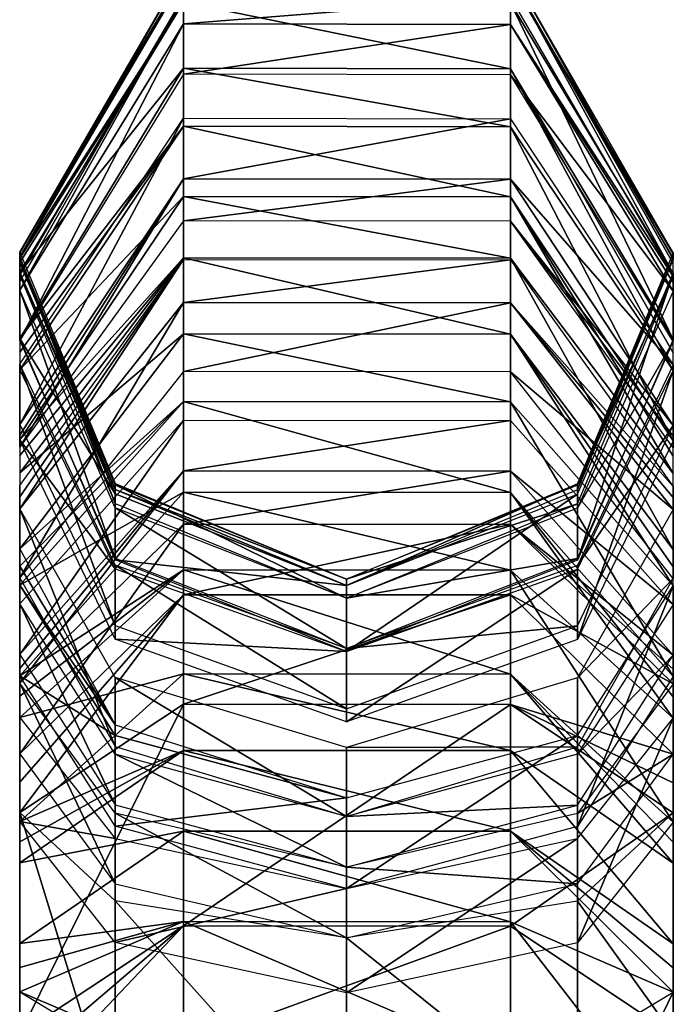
# Model space of a CAD drawing. Header units: millimetres. Extents: x -28.2 to 28.2, y -16.2 to 32.5.
# Tile 8 of 26: x -14.5 to -13, y 28.5 to 30.8. Entities that reach past the tile are written whole.
import ezdxf

# ---------------------------------------------------------------- set-up
doc = ezdxf.new("R2010")
doc.units = ezdxf.units.MM
doc.header["$LTSCALE"] = 101.851852
for name, color, linetype in [('134', 7, 'CONTINUOUS'), ('135', 7, 'CONTINUOUS'), ('136', 7, 'CONTINUOUS'), ('137', 7, 'CONTINUOUS'), ('138', 7, 'CONTINUOUS'), ('139', 7, 'CONTINUOUS'), ('140', 7, 'CONTINUOUS'), ('141', 7, 'CONTINUOUS'), ('142', 7, 'CONTINUOUS'), ('143', 7, 'CONTINUOUS'), ('144', 7, 'CONTINUOUS'), ('145', 7, 'CONTINUOUS'), ('146', 7, 'CONTINUOUS'), ('147', 7, 'CONTINUOUS'), ('148', 7, 'CONTINUOUS'), ('149', 7, 'CONTINUOUS'), ('150', 7, 'CONTINUOUS'), ('151', 7, 'CONTINUOUS'), ('152', 7, 'CONTINUOUS'), ('153', 7, 'CONTINUOUS'), ('154', 7, 'CONTINUOUS'), ('155', 7, 'CONTINUOUS'), ('156', 7, 'CONTINUOUS'), ('157', 7, 'CONTINUOUS'), ('158', 7, 'CONTINUOUS'), ('159', 7, 'CONTINUOUS'), ('160', 7, 'CONTINUOUS'), ('161', 7, 'CONTINUOUS'), ('162', 7, 'CONTINUOUS'), ('163', 7, 'CONTINUOUS'), ('164', 7, 'CONTINUOUS'), ('165', 7, 'CONTINUOUS'), ('166', 7, 'CONTINUOUS'), ('167', 7, 'CONTINUOUS'), ('353', 7, 'CONTINUOUS'), ('354', 7, 'CONTINUOUS'), ('355', 7, 'CONTINUOUS'), ('356', 7, 'CONTINUOUS'), ('357', 7, 'CONTINUOUS'), ('358', 7, 'CONTINUOUS'), ('359', 7, 'CONTINUOUS'), ('360', 7, 'CONTINUOUS'), ('361', 7, 'CONTINUOUS')]:
    doc.layers.add(name, color=color, linetype=linetype)

msp = doc.modelspace()

# ---------------------------------------------------------------- linework, layer by layer
at = {"layer": '134', "linetype": 'Continuous'}
for points in [[(-14.5, 28.4432, -2.3932), (-14.1239, 28.6915, -2.9927), (-14.5, 28.3709, -2.4189), (-14.5, 28.4432, -2.3932)], [(-14.5, 28.3709, -2.4189), (-14.1239, 28.6915, -2.9927), (-14.5, 28.2965, -2.437), (-14.5, 28.3709, -2.4189)], [(-14.5, 28.2965, -2.437), (-14.1239, 28.6915, -2.9927), (-14.1239, 28.4181, -3.0745), (-14.5, 28.2965, -2.437)], [(-14.1239, 28.6915, -2.9927), (-13.3739, 28.691, -2.9916), (-14.1239, 28.4181, -3.0745), (-14.1239, 28.6915, -2.9927)], [(-14.1239, 28.4181, -3.0745), (-13.3739, 28.691, -2.9916), (-13.3739, 28.4178, -3.0733), (-14.1239, 28.4181, -3.0745)], [(-13.3739, 28.691, -2.9916), (-13, 28.4423, -2.3909), (-13.3739, 28.4178, -3.0733), (-13.3739, 28.691, -2.9916)]]:
    msp.add_3dface(points, dxfattribs=at)
at = {"layer": '135', "linetype": 'Continuous'}
for points in [[(-14.5, 28.9521, -2.1824), (-14.5, 28.4432, -2.3932), (-14.2808, 28.2399, -1.9025), (-14.5, 28.9521, -2.1824)], [(-14.2808, 28.7488, -1.6917), (-14.5, 28.9521, -2.1824), (-14.2808, 28.2399, -1.9025), (-14.2808, 28.7488, -1.6917)], [(-13.2201, 28.7485, -1.6909), (-13, 28.4423, -2.3909), (-13, 28.9511, -2.1801), (-13.2201, 28.7485, -1.6909)], [(-13.75, 28.6646, -1.4884), (-14.2808, 28.7488, -1.6917), (-13.75, 28.1557, -1.6991), (-13.75, 28.6646, -1.4884)], [(-13.75, 28.1557, -1.6991), (-14.2808, 28.7488, -1.6917), (-14.2808, 28.2399, -1.9025), (-13.75, 28.1557, -1.6991)], [(-13.2201, 28.7485, -1.6909), (-13.75, 28.6646, -1.4884), (-13.2201, 28.2396, -1.9017), (-13.2201, 28.7485, -1.6909)], [(-13, 28.4423, -2.3909), (-13.2201, 28.7485, -1.6909), (-13.2201, 28.2396, -1.9017), (-13, 28.4423, -2.3909)], [(-13.2201, 28.2396, -1.9017), (-13.75, 28.6646, -1.4884), (-13.75, 28.1557, -1.6991), (-13.2201, 28.2396, -1.9017)]]:
    msp.add_3dface(points, dxfattribs=at)
at = {"layer": '136', "linetype": 'Continuous'}
for points in [[(-14.1239, 28.6915, -2.9927), (-14.5, 28.4432, -2.3932), (-14.1239, 29.2004, -2.7819), (-14.1239, 28.6915, -2.9927)], [(-14.5, 28.4432, -2.3932), (-14.5, 28.9521, -2.1824), (-14.1239, 29.2004, -2.7819), (-14.5, 28.4432, -2.3932)], [(-13.3739, 29.1999, -2.7808), (-14.1239, 28.6915, -2.9927), (-14.1239, 29.2004, -2.7819), (-13.3739, 29.1999, -2.7808)], [(-13.3739, 28.691, -2.9916), (-14.1239, 28.6915, -2.9927), (-13.3739, 29.1999, -2.7808), (-13.3739, 28.691, -2.9916)], [(-13, 28.9511, -2.1801), (-13.3739, 28.691, -2.9916), (-13.3739, 29.1999, -2.7808), (-13, 28.9511, -2.1801)], [(-13, 28.4423, -2.3909), (-13.3739, 28.691, -2.9916), (-13, 28.9511, -2.1801), (-13, 28.4423, -2.3909)]]:
    msp.add_3dface(points, dxfattribs=at)
at = {"layer": '137', "linetype": 'Continuous'}
for points in [[(-14.5, 29.0868, -2.1097), (-14.1239, 29.4516, -2.6464), (-14.5, 29.0213, -2.1495), (-14.5, 29.0868, -2.1097)], [(-14.1239, 29.2004, -2.7819), (-14.5, 28.9521, -2.1824), (-14.1239, 29.4516, -2.6464), (-14.1239, 29.2004, -2.7819)], [(-14.1239, 29.4516, -2.6464), (-14.5, 28.9521, -2.1824), (-14.5, 29.0213, -2.1495), (-14.1239, 29.4516, -2.6464)], [(-13.3739, 29.4509, -2.6454), (-14.1239, 29.2004, -2.7819), (-14.1239, 29.4516, -2.6464), (-13.3739, 29.4509, -2.6454)], [(-13.3739, 29.1999, -2.7808), (-14.1239, 29.2004, -2.7819), (-13.3739, 29.4509, -2.6454), (-13.3739, 29.1999, -2.7808)], [(-13, 29.0855, -2.1077), (-13.3739, 29.1999, -2.7808), (-13.3739, 29.4509, -2.6454), (-13, 29.0855, -2.1077)], [(-13, 29.0202, -2.1473), (-13.3739, 29.1999, -2.7808), (-13, 29.0855, -2.1077), (-13, 29.0202, -2.1473)], [(-13, 28.9511, -2.1801), (-13.3739, 29.1999, -2.7808), (-13, 29.0202, -2.1473), (-13, 28.9511, -2.1801)]]:
    msp.add_3dface(points, dxfattribs=at)
at = {"layer": '138', "linetype": 'Continuous'}
for points in [[(-14.2808, 28.9503, -1.5603), (-14.5, 29.2488, -1.9996), (-14.2808, 28.7883, -1.6704), (-14.2808, 28.9503, -1.5603)], [(-14.5, 29.2488, -1.9996), (-14.5, 29.0868, -2.1097), (-14.2808, 28.7883, -1.6704), (-14.5, 29.2488, -1.9996)], [(-13.2201, 28.9498, -1.5596), (-13, 29.0855, -2.1077), (-13, 29.2474, -1.9976), (-13.2201, 28.9498, -1.5596)], [(-13, 29.0855, -2.1077), (-13.2201, 28.9498, -1.5596), (-13.2201, 28.7878, -1.6697), (-13, 29.0855, -2.1077)], [(-13.75, 28.8266, -1.3783), (-14.2808, 28.9503, -1.5603), (-13.75, 28.6646, -1.4884), (-13.75, 28.8266, -1.3783)], [(-13.75, 28.6646, -1.4884), (-14.2808, 28.9503, -1.5603), (-14.2808, 28.7883, -1.6704), (-13.75, 28.6646, -1.4884)], [(-13.2201, 28.9498, -1.5596), (-13.75, 28.8266, -1.3783), (-13.2201, 28.7878, -1.6697), (-13.2201, 28.9498, -1.5596)], [(-13.2201, 28.7878, -1.6697), (-13.75, 28.8266, -1.3783), (-13.75, 28.6646, -1.4884), (-13.2201, 28.7878, -1.6697)]]:
    msp.add_3dface(points, dxfattribs=at)
at = {"layer": '139', "linetype": 'Continuous'}
for points in [[(-14.5, 29.0868, -2.1097), (-14.5, 29.2488, -1.9996), (-14.1239, 29.6136, -2.5363), (-14.5, 29.0868, -2.1097)], [(-14.1239, 29.4516, -2.6464), (-14.5, 29.0868, -2.1097), (-14.1239, 29.6136, -2.5363), (-14.1239, 29.4516, -2.6464)], [(-13.3739, 29.6129, -2.5353), (-14.1239, 29.4516, -2.6464), (-14.1239, 29.6136, -2.5363), (-13.3739, 29.6129, -2.5353)], [(-13.3739, 29.4509, -2.6454), (-14.1239, 29.4516, -2.6464), (-13.3739, 29.6129, -2.5353), (-13.3739, 29.4509, -2.6454)], [(-13, 29.2474, -1.9976), (-13.3739, 29.4509, -2.6454), (-13.3739, 29.6129, -2.5353), (-13, 29.2474, -1.9976)], [(-13, 29.0855, -2.1077), (-13.3739, 29.4509, -2.6454), (-13, 29.2474, -1.9976), (-13, 29.0855, -2.1077)]]:
    msp.add_3dface(points, dxfattribs=at)
at = {"layer": '140', "linetype": 'Continuous'}
for points in [[(-14.1239, 29.7359, -2.4429), (-14.5, 29.2488, -1.9996), (-14.5, 29.2823, -1.9754), (-14.1239, 29.7359, -2.4429)], [(-14.5, 29.3144, -1.9495), (-14.1239, 29.7359, -2.4429), (-14.5, 29.2823, -1.9754), (-14.5, 29.3144, -1.9495)], [(-14.1239, 29.6136, -2.5363), (-14.5, 29.2488, -1.9996), (-14.1239, 29.7359, -2.4429), (-14.1239, 29.6136, -2.5363)], [(-13.3739, 29.7351, -2.442), (-14.1239, 29.6136, -2.5363), (-14.1239, 29.7359, -2.4429), (-13.3739, 29.7351, -2.442)], [(-13.3739, 29.6129, -2.5353), (-14.1239, 29.6136, -2.5363), (-13.3739, 29.7351, -2.442), (-13.3739, 29.6129, -2.5353)], [(-13, 29.3129, -1.9477), (-13.3739, 29.6129, -2.5353), (-13.3739, 29.7351, -2.442), (-13, 29.3129, -1.9477)], [(-13, 29.2808, -1.9735), (-13.3739, 29.6129, -2.5353), (-13, 29.3129, -1.9477), (-13, 29.2808, -1.9735)], [(-13, 29.2474, -1.9976), (-13.3739, 29.6129, -2.5353), (-13, 29.2808, -1.9735), (-13, 29.2474, -1.9976)]]:
    msp.add_3dface(points, dxfattribs=at)
at = {"layer": '141', "linetype": 'Continuous'}
for points in [[(-14.2808, 29.0858, -1.4463), (-14.5, 29.4308, -1.8502), (-14.2808, 28.9695, -1.5456), (-14.2808, 29.0858, -1.4463)], [(-14.5, 29.4308, -1.8502), (-14.5, 29.3144, -1.9495), (-14.2808, 28.9695, -1.5456), (-14.5, 29.4308, -1.8502)], [(-13.2201, 29.0853, -1.4456), (-13, 29.3129, -1.9477), (-13, 29.4292, -1.8483), (-13.2201, 29.0853, -1.4456)], [(-13, 29.3129, -1.9477), (-13.2201, 29.0853, -1.4456), (-13.2201, 28.969, -1.545), (-13, 29.3129, -1.9477)], [(-13.75, 28.8266, -1.3783), (-14.2808, 29.0858, -1.4463), (-14.2808, 28.9695, -1.5456), (-13.75, 28.8266, -1.3783)], [(-13.75, 28.9429, -1.2789), (-14.2808, 29.0858, -1.4463), (-13.75, 28.8266, -1.3783), (-13.75, 28.9429, -1.2789)], [(-13.2201, 29.0853, -1.4456), (-13.75, 28.9429, -1.2789), (-13.2201, 28.969, -1.545), (-13.2201, 29.0853, -1.4456)], [(-13.2201, 28.969, -1.545), (-13.75, 28.9429, -1.2789), (-13.75, 28.8266, -1.3783), (-13.2201, 28.969, -1.545)]]:
    msp.add_3dface(points, dxfattribs=at)
at = {"layer": '142', "linetype": 'Continuous'}
for points in [[(-14.5, 29.3144, -1.9495), (-14.5, 29.4308, -1.8502), (-14.1239, 29.8522, -2.3436), (-14.5, 29.3144, -1.9495)], [(-14.1239, 29.7359, -2.4429), (-14.5, 29.3144, -1.9495), (-14.1239, 29.8522, -2.3436), (-14.1239, 29.7359, -2.4429)], [(-13.3739, 29.8514, -2.3427), (-14.1239, 29.7359, -2.4429), (-14.1239, 29.8522, -2.3436), (-13.3739, 29.8514, -2.3427)], [(-13.3739, 29.7351, -2.442), (-14.1239, 29.7359, -2.4429), (-13.3739, 29.8514, -2.3427), (-13.3739, 29.7351, -2.442)], [(-13, 29.4292, -1.8483), (-13.3739, 29.7351, -2.442), (-13.3739, 29.8514, -2.3427), (-13, 29.4292, -1.8483)], [(-13, 29.3129, -1.9477), (-13.3739, 29.7351, -2.442), (-13, 29.4292, -1.8483), (-13, 29.3129, -1.9477)]]:
    msp.add_3dface(points, dxfattribs=at)
at = {"layer": '143', "linetype": 'Continuous'}
for points in [[(-14.2808, 29.2617, -1.2609), (-14.5, 29.6489, -1.6245), (-14.2808, 29.1033, -1.4296), (-14.2808, 29.2617, -1.2609)], [(-14.5, 29.6489, -1.6245), (-14.5, 29.4905, -1.7932), (-14.2808, 29.1033, -1.4296), (-14.5, 29.6489, -1.6245)], [(-13, 29.6471, -1.6228), (-13.2201, 29.2611, -1.2603), (-13, 29.4887, -1.7915), (-13, 29.6471, -1.6228)], [(-13, 29.4887, -1.7915), (-13.2201, 29.2611, -1.2603), (-13.2201, 29.1027, -1.429), (-13, 29.4887, -1.7915)], [(-13.75, 28.9429, -1.2789), (-14.2808, 29.2617, -1.2609), (-14.2808, 29.1033, -1.4296), (-13.75, 28.9429, -1.2789)], [(-13.75, 29.1013, -1.1102), (-14.2808, 29.2617, -1.2609), (-13.75, 28.9429, -1.2789), (-13.75, 29.1013, -1.1102)], [(-13.2201, 29.2611, -1.2603), (-13.75, 29.1013, -1.1102), (-13.2201, 29.1027, -1.429), (-13.2201, 29.2611, -1.2603)], [(-13.2201, 29.1027, -1.429), (-13.75, 29.1013, -1.1102), (-13.75, 28.9429, -1.2789), (-13.2201, 29.1027, -1.429)]]:
    msp.add_3dface(points, dxfattribs=at)
at = {"layer": '144', "linetype": 'Continuous'}
for points in [[(-14.5, 29.4905, -1.7932), (-14.1239, 30.1219, -2.0687), (-14.1239, 29.9635, -2.2374), (-14.5, 29.4905, -1.7932)], [(-14.5, 29.4905, -1.7932), (-14.5, 29.6489, -1.6245), (-14.1239, 30.1219, -2.0687), (-14.5, 29.4905, -1.7932)], [(-14.1239, 30.1219, -2.0687), (-13.3739, 30.1211, -2.0679), (-14.1239, 29.9635, -2.2374), (-14.1239, 30.1219, -2.0687)], [(-14.1239, 29.9635, -2.2374), (-13.3739, 30.1211, -2.0679), (-13.3739, 29.9627, -2.2365), (-14.1239, 29.9635, -2.2374)], [(-13.3739, 30.1211, -2.0679), (-13, 29.6471, -1.6228), (-13.3739, 29.9627, -2.2365), (-13.3739, 30.1211, -2.0679)], [(-13, 29.6471, -1.6228), (-13, 29.4887, -1.7915), (-13.3739, 29.9627, -2.2365), (-13, 29.6471, -1.6228)]]:
    msp.add_3dface(points, dxfattribs=at)
at = {"layer": '145', "linetype": 'Continuous'}
for points in [[(-14.5, 29.7903, -1.4437), (-14.1239, 30.4058, -1.6863), (-14.1239, 30.3093, -1.8333), (-14.5, 29.7903, -1.4437)], [(-14.5, 29.8175, -1.4051), (-14.1239, 30.4058, -1.6863), (-14.5, 29.7903, -1.4437), (-14.5, 29.8175, -1.4051)], [(-14.5, 29.8421, -1.3648), (-14.1239, 30.4058, -1.6863), (-14.5, 29.8175, -1.4051), (-14.5, 29.8421, -1.3648)], [(-14.1239, 30.4058, -1.6863), (-13.3739, 30.4047, -1.6857), (-14.1239, 30.3093, -1.8333), (-14.1239, 30.4058, -1.6863)], [(-14.1239, 30.3093, -1.8333), (-13.3739, 30.4047, -1.6857), (-13.3739, 30.3083, -1.8326), (-14.1239, 30.3093, -1.8333)], [(-13.3739, 30.4047, -1.6857), (-13, 29.84, -1.3636), (-13.3739, 30.3083, -1.8326), (-13.3739, 30.4047, -1.6857)], [(-13, 29.84, -1.3636), (-13, 29.8154, -1.4037), (-13.3739, 30.3083, -1.8326), (-13, 29.84, -1.3636)], [(-13, 29.8154, -1.4037), (-13, 29.7884, -1.4422), (-13.3739, 30.3083, -1.8326), (-13, 29.8154, -1.4037)]]:
    msp.add_3dface(points, dxfattribs=at)
at = {"layer": '146', "linetype": 'Continuous'}
for points in [[(-14.5, 29.9809, -1.1215), (-14.5, 29.8421, -1.3648), (-14.2808, 29.3808, -1.1017), (-14.5, 29.9809, -1.1215)], [(-14.2808, 29.5196, -0.8583), (-14.5, 29.9809, -1.1215), (-14.2808, 29.3808, -1.1017), (-14.2808, 29.5196, -0.8583)], [(-13.2201, 29.5189, -0.8579), (-13, 29.84, -1.3636), (-13, 29.9788, -1.1203), (-13.2201, 29.5189, -0.8579)], [(-13, 29.84, -1.3636), (-13.2201, 29.5189, -0.8579), (-13.2201, 29.38, -1.1013), (-13, 29.84, -1.3636)], [(-13.75, 29.3284, -0.7493), (-14.2808, 29.5196, -0.8583), (-13.75, 29.1896, -0.9926), (-13.75, 29.3284, -0.7493)], [(-13.75, 29.1896, -0.9926), (-14.2808, 29.5196, -0.8583), (-14.2808, 29.3808, -1.1017), (-13.75, 29.1896, -0.9926)], [(-13.2201, 29.5189, -0.8579), (-13.75, 29.3284, -0.7493), (-13.2201, 29.38, -1.1013), (-13.2201, 29.5189, -0.8579)], [(-13.2201, 29.38, -1.1013), (-13.75, 29.3284, -0.7493), (-13.75, 29.1896, -0.9926), (-13.2201, 29.38, -1.1013)]]:
    msp.add_3dface(points, dxfattribs=at)
at = {"layer": '147', "linetype": 'Continuous'}
for points in [[(-14.1239, 30.4058, -1.6863), (-14.5, 29.8421, -1.3648), (-14.1239, 30.5446, -1.443), (-14.1239, 30.4058, -1.6863)], [(-14.5, 29.8421, -1.3648), (-14.5, 29.9809, -1.1215), (-14.1239, 30.5446, -1.443), (-14.5, 29.8421, -1.3648)], [(-13.3739, 30.5435, -1.4424), (-14.1239, 30.4058, -1.6863), (-14.1239, 30.5446, -1.443), (-13.3739, 30.5435, -1.4424)], [(-13.3739, 30.4047, -1.6857), (-14.1239, 30.4058, -1.6863), (-13.3739, 30.5435, -1.4424), (-13.3739, 30.4047, -1.6857)], [(-13, 29.9788, -1.1203), (-13.3739, 30.4047, -1.6857), (-13.3739, 30.5435, -1.4424), (-13, 29.9788, -1.1203)], [(-13, 29.84, -1.3636), (-13.3739, 30.4047, -1.6857), (-13, 29.9788, -1.1203), (-13, 29.84, -1.3636)]]:
    msp.add_3dface(points, dxfattribs=at)
at = {"layer": '148', "linetype": 'Continuous'}
for points in [[(-14.2808, 29.6509, -0.5033), (-14.5, 30.1506, -0.6833), (-14.2808, 29.5355, -0.8238), (-14.2808, 29.6509, -0.5033)], [(-14.5, 30.1506, -0.6833), (-14.5, 30.0352, -1.0037), (-14.2808, 29.5355, -0.8238), (-14.5, 30.1506, -0.6833)], [(-13, 30.1483, -0.6824), (-13.2201, 29.6501, -0.5031), (-13, 30.0329, -1.0029), (-13, 30.1483, -0.6824)], [(-13, 30.0329, -1.0029), (-13.2201, 29.6501, -0.5031), (-13.2201, 29.5347, -0.8235), (-13, 30.0329, -1.0029)], [(-13.75, 29.3284, -0.7493), (-14.2808, 29.6509, -0.5033), (-14.2808, 29.5355, -0.8238), (-13.75, 29.3284, -0.7493)], [(-13.75, 29.4438, -0.4288), (-14.2808, 29.6509, -0.5033), (-13.75, 29.3284, -0.7493), (-13.75, 29.4438, -0.4288)], [(-13.2201, 29.6501, -0.5031), (-13.75, 29.4438, -0.4288), (-13.2201, 29.5347, -0.8235), (-13.2201, 29.6501, -0.5031)], [(-13.2201, 29.5347, -0.8235), (-13.75, 29.4438, -0.4288), (-13.75, 29.3284, -0.7493), (-13.2201, 29.5347, -0.8235)]]:
    msp.add_3dface(points, dxfattribs=at)
at = {"layer": '149', "linetype": 'Continuous'}
for points in [[(-14.5, 30.0352, -1.0037), (-14.1239, 30.7611, -0.9031), (-14.1239, 30.6458, -1.2236), (-14.5, 30.0352, -1.0037)], [(-14.5, 30.0352, -1.0037), (-14.5, 30.1506, -0.6833), (-14.1239, 30.7611, -0.9031), (-14.5, 30.0352, -1.0037)], [(-14.1239, 30.7611, -0.9031), (-13.3739, 30.76, -0.9027), (-14.1239, 30.6458, -1.2236), (-14.1239, 30.7611, -0.9031)], [(-14.1239, 30.6458, -1.2236), (-13.3739, 30.76, -0.9027), (-13.3739, 30.6446, -1.2231), (-14.1239, 30.6458, -1.2236)], [(-13.3739, 30.76, -0.9027), (-13, 30.1483, -0.6824), (-13.3739, 30.6446, -1.2231), (-13.3739, 30.76, -0.9027)], [(-13, 30.1483, -0.6824), (-13, 30.0329, -1.0029), (-13.3739, 30.6446, -1.2231), (-13, 30.1483, -0.6824)]]:
    msp.add_3dface(points, dxfattribs=at)
at = {"layer": '150', "linetype": 'Continuous'}
for points in [[(-14.1239, 30.7611, -0.9031), (-14.5, 30.1506, -0.6833), (-14.1239, 30.8231, -0.6695), (-14.1239, 30.7611, -0.9031)], [(-14.1239, 30.8231, -0.6695), (-14.5, 30.1506, -0.6833), (-14.5, 30.1699, -0.6213), (-14.1239, 30.8231, -0.6695)], [(-14.5, 30.1838, -0.5579), (-14.1239, 30.8231, -0.6695), (-14.5, 30.1699, -0.6213), (-14.5, 30.1838, -0.5579)], [(-13.3739, 30.8219, -0.6693), (-14.1239, 30.7611, -0.9031), (-14.1239, 30.8231, -0.6695), (-13.3739, 30.8219, -0.6693)], [(-13.3739, 30.76, -0.9027), (-14.1239, 30.7611, -0.9031), (-13.3739, 30.8219, -0.6693), (-13.3739, 30.76, -0.9027)], [(-13, 30.1814, -0.5575), (-13.3739, 30.76, -0.9027), (-13.3739, 30.8219, -0.6693), (-13, 30.1814, -0.5575)], [(-13, 30.1676, -0.6207), (-13.3739, 30.76, -0.9027), (-13, 30.1814, -0.5575), (-13, 30.1676, -0.6207)], [(-13, 30.1483, -0.6824), (-13.3739, 30.76, -0.9027), (-13, 30.1676, -0.6207), (-13, 30.1483, -0.6824)]]:
    msp.add_3dface(points, dxfattribs=at)
at = {"layer": '151', "linetype": 'Continuous'}
for points in [[(-14.2808, 29.7037, -0.2199), (-14.5, 30.2269, -0.3112), (-14.2808, 29.6606, -0.4666), (-14.2808, 29.7037, -0.2199)], [(-14.5, 30.2269, -0.3112), (-14.5, 30.1838, -0.5579), (-14.2808, 29.6606, -0.4666), (-14.5, 30.2269, -0.3112)], [(-13, 30.2245, -0.3108), (-13.2201, 29.7028, -0.2197), (-13, 30.1814, -0.5575), (-13, 30.2245, -0.3108)], [(-13, 30.1814, -0.5575), (-13.2201, 29.7028, -0.2197), (-13.2201, 29.6598, -0.4665), (-13, 30.1814, -0.5575)], [(-13.75, 29.4438, -0.4288), (-14.2808, 29.7037, -0.2199), (-14.2808, 29.6606, -0.4666), (-13.75, 29.4438, -0.4288)], [(-13.75, 29.4869, -0.182), (-14.2808, 29.7037, -0.2199), (-13.75, 29.4438, -0.4288), (-13.75, 29.4869, -0.182)], [(-13.2201, 29.7028, -0.2197), (-13.75, 29.4869, -0.182), (-13.2201, 29.6598, -0.4665), (-13.2201, 29.7028, -0.2197)], [(-13.2201, 29.6598, -0.4665), (-13.75, 29.4869, -0.182), (-13.75, 29.4438, -0.4288), (-13.2201, 29.6598, -0.4665)]]:
    msp.add_3dface(points, dxfattribs=at)
at = {"layer": '152', "linetype": 'Continuous'}
for points in [[(-14.5, 30.2269, -0.3112), (-14.1239, 30.8863, -0.138), (-14.1239, 30.8661, -0.4227), (-14.5, 30.2269, -0.3112)], [(-14.5, 30.2362, -0.2351), (-14.1239, 30.8863, -0.138), (-14.5, 30.2269, -0.3112), (-14.5, 30.2362, -0.2351)], [(-14.5, 30.2377, -0.1584), (-14.1239, 30.8863, -0.138), (-14.5, 30.2362, -0.2351), (-14.5, 30.2377, -0.1584)], [(-13.3739, 30.8851, -0.1381), (-13, 30.2353, -0.1585), (-13.3739, 30.8649, -0.4225), (-13.3739, 30.8851, -0.1381)], [(-13, 30.2338, -0.2349), (-13, 30.2245, -0.3108), (-13.3739, 30.8649, -0.4225), (-13, 30.2338, -0.2349)], [(-13, 30.2353, -0.1585), (-13, 30.2338, -0.2349), (-13.3739, 30.8649, -0.4225), (-13, 30.2353, -0.1585)]]:
    msp.add_3dface(points, dxfattribs=at)
at = {"layer": '153', "linetype": 'Continuous'}
for points in [[(-14.5, 30.2236, 0.2904), (-14.5, 30.2377, -0.1584), (-14.2808, 29.7069, -0.1751), (-14.5, 30.2236, 0.2904)], [(-13.2201, 29.6919, 0.2737), (-13, 30.2353, -0.1585), (-13, 30.2212, 0.2904), (-13.2201, 29.6919, 0.2737)], [(-13, 30.2353, -0.1585), (-13.2201, 29.6919, 0.2737), (-13.2201, 29.706, -0.1751), (-13, 30.2353, -0.1585)], [(-14.2808, 29.6927, 0.2738), (-14.5, 30.2236, 0.2904), (-14.2808, 29.7069, -0.1751), (-14.2808, 29.6927, 0.2738)], [(-13.75, 29.4869, -0.182), (-14.2808, 29.6927, 0.2738), (-14.2808, 29.7069, -0.1751), (-13.75, 29.4869, -0.182)], [(-13.75, 29.4728, 0.2668), (-14.2808, 29.6927, 0.2738), (-13.75, 29.4869, -0.182), (-13.75, 29.4728, 0.2668)], [(-13.2201, 29.6919, 0.2737), (-13.75, 29.4728, 0.2668), (-13.2201, 29.706, -0.1751), (-13.2201, 29.6919, 0.2737)], [(-13.2201, 29.706, -0.1751), (-13.75, 29.4728, 0.2668), (-13.75, 29.4869, -0.182), (-13.2201, 29.706, -0.1751)]]:
    msp.add_3dface(points, dxfattribs=at)
at = {"layer": '154', "linetype": 'Continuous'}
for points in [[(-14.1239, 30.8863, -0.138), (-14.5, 30.2377, -0.1584), (-14.1239, 30.8722, 0.3108), (-14.1239, 30.8863, -0.138)], [(-13, 30.2212, 0.2904), (-13.3739, 30.8851, -0.1381), (-13.3739, 30.871, 0.3108), (-13, 30.2212, 0.2904)], [(-13, 30.2353, -0.1585), (-13.3739, 30.8851, -0.1381), (-13, 30.2212, 0.2904), (-13, 30.2353, -0.1585)], [(-14.5, 30.2377, -0.1584), (-14.5, 30.2236, 0.2904), (-14.1239, 30.8722, 0.3108), (-14.5, 30.2377, -0.1584)]]:
    msp.add_3dface(points, dxfattribs=at)
at = {"layer": '155', "linetype": 'Continuous'}
for points in [[(-14.5, 30.2236, 0.2904), (-14.2808, 29.6927, 0.2738), (-14.5, 30.2138, 0.3902), (-14.5, 30.2236, 0.2904)], [(-14.5, 30.2138, 0.3902), (-14.2808, 29.6927, 0.2738), (-14.5, 30.1908, 0.4877), (-14.5, 30.2138, 0.3902)], [(-14.5, 30.1908, 0.4877), (-14.2808, 29.6927, 0.2738), (-14.2808, 29.6831, 0.3316), (-14.5, 30.1908, 0.4877)], [(-14.2808, 29.6927, 0.2738), (-13.75, 29.4728, 0.2668), (-14.2808, 29.6831, 0.3316), (-14.2808, 29.6927, 0.2738)]]:
    msp.add_3dface(points, dxfattribs=at)
at = {"layer": '156', "linetype": 'Continuous'}
for points in [[(-14.1239, 30.8722, 0.3108), (-14.5, 30.2236, 0.2904), (-14.1239, 30.811, 0.6785), (-14.1239, 30.8722, 0.3108)], [(-13, 30.1884, 0.487), (-13.3739, 30.871, 0.3108), (-13.3739, 30.8098, 0.6782), (-13, 30.1884, 0.487)], [(-13, 30.2114, 0.3898), (-13.3739, 30.871, 0.3108), (-13, 30.1884, 0.487), (-13, 30.2114, 0.3898)], [(-13, 30.2212, 0.2904), (-13.3739, 30.871, 0.3108), (-13, 30.2114, 0.3898), (-13, 30.2212, 0.2904)], [(-14.5, 30.2138, 0.3902), (-14.5, 30.1908, 0.4877), (-14.1239, 30.811, 0.6785), (-14.5, 30.2138, 0.3902)], [(-14.5, 30.2236, 0.2904), (-14.5, 30.2138, 0.3902), (-14.1239, 30.811, 0.6785), (-14.5, 30.2236, 0.2904)]]:
    msp.add_3dface(points, dxfattribs=at)
at = {"layer": '157', "linetype": 'Continuous'}
for points in [[(-14.5, 30.1908, 0.4877), (-14.2808, 29.6831, 0.3316), (-14.5, 30.0393, 0.98), (-14.5, 30.1908, 0.4877)], [(-13, 30.1884, 0.487), (-13.2201, 29.5309, 0.8235), (-13.2201, 29.6823, 0.3313), (-13, 30.1884, 0.487)], [(-13.2201, 29.5309, 0.8235), (-13, 30.1884, 0.487), (-13, 30.037, 0.9792), (-13.2201, 29.5309, 0.8235)], [(-14.5, 30.0393, 0.98), (-14.2808, 29.6831, 0.3316), (-14.2808, 29.5317, 0.8238), (-14.5, 30.0393, 0.98)], [(-14.2808, 29.6831, 0.3316), (-13.75, 29.4728, 0.2668), (-14.2808, 29.5317, 0.8238), (-14.2808, 29.6831, 0.3316)], [(-13.2201, 29.5309, 0.8235), (-13.75, 29.3213, 0.7591), (-13.2201, 29.6823, 0.3313), (-13.2201, 29.5309, 0.8235)], [(-13.75, 29.3213, 0.7591), (-13.75, 29.4728, 0.2668), (-13.2201, 29.6823, 0.3313), (-13.75, 29.3213, 0.7591)], [(-14.2808, 29.5317, 0.8238), (-13.75, 29.4728, 0.2668), (-13.75, 29.3213, 0.7591), (-14.2808, 29.5317, 0.8238)]]:
    msp.add_3dface(points, dxfattribs=at)
at = {"layer": '158', "linetype": 'Continuous'}
for points in [[(-14.1239, 30.811, 0.6785), (-14.5, 30.1908, 0.4877), (-14.1239, 30.6596, 1.1708), (-14.1239, 30.811, 0.6785)], [(-13.3739, 30.8098, 0.6782), (-14.1239, 30.811, 0.6785), (-13.3739, 30.6584, 1.1704), (-13.3739, 30.8098, 0.6782)], [(-13.3739, 30.6584, 1.1704), (-14.1239, 30.811, 0.6785), (-14.1239, 30.6596, 1.1708), (-13.3739, 30.6584, 1.1704)], [(-13, 30.037, 0.9792), (-13.3739, 30.8098, 0.6782), (-13.3739, 30.6584, 1.1704), (-13, 30.037, 0.9792)], [(-13, 30.1884, 0.487), (-13.3739, 30.8098, 0.6782), (-13, 30.037, 0.9792), (-13, 30.1884, 0.487)], [(-14.5, 30.1908, 0.4877), (-14.5, 30.0393, 0.98), (-14.1239, 30.6596, 1.1708), (-14.5, 30.1908, 0.4877)]]:
    msp.add_3dface(points, dxfattribs=at)
at = {"layer": '159', "linetype": 'Continuous'}
for points in [[(-14.1239, 30.6596, 1.1708), (-14.5, 30.0393, 0.98), (-14.1239, 30.5265, 1.4718), (-14.1239, 30.6596, 1.1708)], [(-13.3739, 30.5254, 1.4712), (-14.1239, 30.6596, 1.1708), (-14.1239, 30.5265, 1.4718), (-13.3739, 30.5254, 1.4712)], [(-13.3739, 30.6584, 1.1704), (-14.1239, 30.6596, 1.1708), (-13.3739, 30.5254, 1.4712), (-13.3739, 30.6584, 1.1704)], [(-13, 29.9658, 1.1402), (-13.3739, 30.6584, 1.1704), (-13.3739, 30.5254, 1.4712), (-13, 29.9658, 1.1402)], [(-13, 30.0062, 1.0618), (-13.3739, 30.6584, 1.1704), (-13, 29.9658, 1.1402), (-13, 30.0062, 1.0618)], [(-13, 30.037, 0.9792), (-13.3739, 30.6584, 1.1704), (-13, 30.0062, 1.0618), (-13, 30.037, 0.9792)], [(-14.1239, 30.5265, 1.4718), (-14.5, 30.0393, 0.98), (-14.5, 30.0084, 1.0628), (-14.1239, 30.5265, 1.4718)], [(-14.5, 29.9679, 1.1415), (-14.1239, 30.5265, 1.4718), (-14.5, 30.0084, 1.0628), (-14.5, 29.9679, 1.1415)]]:
    msp.add_3dface(points, dxfattribs=at)
at = {"layer": '160', "linetype": 'Continuous'}
for points in [[(-14.5, 29.8067, 1.4142), (-14.5, 29.9679, 1.1415), (-14.2808, 29.5108, 0.8711), (-14.5, 29.8067, 1.4142)], [(-13, 29.9658, 1.1402), (-13.2201, 29.3488, 1.1434), (-13.2201, 29.51, 0.8707), (-13, 29.9658, 1.1402)], [(-13.2201, 29.3488, 1.1434), (-13, 29.9658, 1.1402), (-13, 29.8046, 1.4129), (-13.2201, 29.3488, 1.1434)], [(-14.2808, 29.3495, 1.1438), (-14.5, 29.8067, 1.4142), (-14.2808, 29.5108, 0.8711), (-14.2808, 29.3495, 1.1438)], [(-13.75, 29.3213, 0.7591), (-14.2808, 29.3495, 1.1438), (-14.2808, 29.5108, 0.8711), (-13.75, 29.3213, 0.7591)], [(-13.2201, 29.51, 0.8707), (-13.75, 29.1601, 1.0318), (-13.75, 29.3213, 0.7591), (-13.2201, 29.51, 0.8707)], [(-13.2201, 29.3488, 1.1434), (-13.75, 29.1601, 1.0318), (-13.2201, 29.51, 0.8707), (-13.2201, 29.3488, 1.1434)], [(-13.75, 29.1601, 1.0318), (-14.2808, 29.3495, 1.1438), (-13.75, 29.3213, 0.7591), (-13.75, 29.1601, 1.0318)]]:
    msp.add_3dface(points, dxfattribs=at)
at = {"layer": '161', "linetype": 'Continuous'}
for points in [[(-14.1239, 30.5265, 1.4718), (-14.5, 29.9679, 1.1415), (-14.1239, 30.3652, 1.7445), (-14.1239, 30.5265, 1.4718)], [(-13.3739, 30.3642, 1.7439), (-14.1239, 30.5265, 1.4718), (-14.1239, 30.3652, 1.7445), (-13.3739, 30.3642, 1.7439)], [(-13.3739, 30.5254, 1.4712), (-14.1239, 30.5265, 1.4718), (-13.3739, 30.3642, 1.7439), (-13.3739, 30.5254, 1.4712)], [(-13, 29.9658, 1.1402), (-13.3739, 30.5254, 1.4712), (-13, 29.8046, 1.4129), (-13, 29.9658, 1.1402)], [(-13, 29.8046, 1.4129), (-13.3739, 30.5254, 1.4712), (-13.3739, 30.3642, 1.7439), (-13, 29.8046, 1.4129)], [(-14.5, 29.9679, 1.1415), (-14.5, 29.8067, 1.4142), (-14.1239, 30.3652, 1.7445), (-14.5, 29.9679, 1.1415)]]:
    msp.add_3dface(points, dxfattribs=at)
at = {"layer": '162', "linetype": 'Continuous'}
for points in [[(-14.1239, 30.3652, 1.7445), (-14.5, 29.8067, 1.4142), (-14.1239, 30.2247, 1.9411), (-14.1239, 30.3652, 1.7445)], [(-13.3739, 30.3642, 1.7439), (-14.1239, 30.3652, 1.7445), (-13.3739, 30.2238, 1.9403), (-13.3739, 30.3642, 1.7439)], [(-13.3739, 30.2238, 1.9403), (-14.1239, 30.3652, 1.7445), (-14.1239, 30.2247, 1.9411), (-13.3739, 30.2238, 1.9403)], [(-13, 29.8046, 1.4129), (-13.3739, 30.3642, 1.7439), (-13, 29.7693, 1.4671), (-13, 29.8046, 1.4129)], [(-13, 29.7693, 1.4671), (-13.3739, 30.3642, 1.7439), (-13, 29.7294, 1.5181), (-13, 29.7693, 1.4671)], [(-13, 29.7294, 1.5181), (-13.3739, 30.3642, 1.7439), (-13.3739, 30.2238, 1.9403), (-13, 29.7294, 1.5181)], [(-14.1239, 30.2247, 1.9411), (-14.5, 29.8067, 1.4142), (-14.5, 29.7712, 1.4685), (-14.1239, 30.2247, 1.9411)], [(-14.5, 29.7313, 1.5196), (-14.1239, 30.2247, 1.9411), (-14.5, 29.7712, 1.4685), (-14.5, 29.7313, 1.5196)]]:
    msp.add_3dface(points, dxfattribs=at)
at = {"layer": '163', "linetype": 'Continuous'}
for points in [[(-14.1239, 30.2247, 1.9411), (-14.5, 29.7313, 1.5196), (-14.1239, 30.0505, 2.1451), (-14.1239, 30.2247, 1.9411)], [(-13.3739, 30.2238, 1.9403), (-14.1239, 30.2247, 1.9411), (-13.3739, 30.0495, 2.1443), (-13.3739, 30.2238, 1.9403)], [(-13.3739, 30.0495, 2.1443), (-14.1239, 30.2247, 1.9411), (-14.1239, 30.0505, 2.1451), (-13.3739, 30.0495, 2.1443)], [(-13, 29.7294, 1.5181), (-13.3739, 30.2238, 1.9403), (-13, 29.5552, 1.7221), (-13, 29.7294, 1.5181)], [(-13, 29.5552, 1.7221), (-13.3739, 30.2238, 1.9403), (-13.3739, 30.0495, 2.1443), (-13, 29.5552, 1.7221)], [(-14.1239, 30.0505, 2.1451), (-14.5, 29.7313, 1.5196), (-14.5, 29.557, 1.7237), (-14.1239, 30.0505, 2.1451)]]:
    msp.add_3dface(points, dxfattribs=at)
at = {"layer": '164', "linetype": 'Continuous'}
for points in [[(-14.5, 29.557, 1.7237), (-14.2808, 29.1532, 1.3787), (-14.5, 29.517, 1.767), (-14.5, 29.557, 1.7237)], [(-14.5, 29.517, 1.767), (-14.2808, 29.1532, 1.3787), (-14.5, 29.4737, 1.807), (-14.5, 29.517, 1.767)], [(-14.5, 29.4737, 1.807), (-14.2808, 29.1532, 1.3787), (-14.2808, 29.1287, 1.4032), (-14.5, 29.4737, 1.807)], [(-14.2808, 29.1532, 1.3787), (-13.75, 28.9858, 1.2358), (-14.2808, 29.1287, 1.4032), (-14.2808, 29.1532, 1.3787)]]:
    msp.add_3dface(points, dxfattribs=at)
at = {"layer": '165', "linetype": 'Continuous'}
for points in [[(-14.1239, 30.0505, 2.1451), (-14.5, 29.557, 1.7237), (-14.1239, 29.8951, 2.3005), (-14.1239, 30.0505, 2.1451)], [(-13.3739, 29.8943, 2.2995), (-14.1239, 30.0505, 2.1451), (-14.1239, 29.8951, 2.3005), (-13.3739, 29.8943, 2.2995)], [(-13.3739, 30.0495, 2.1443), (-14.1239, 30.0505, 2.1451), (-13.3739, 29.8943, 2.2995), (-13.3739, 30.0495, 2.1443)], [(-13, 29.4721, 1.8052), (-13.3739, 30.0495, 2.1443), (-13.3739, 29.8943, 2.2995), (-13, 29.4721, 1.8052)], [(-13, 29.5153, 1.7653), (-13.3739, 30.0495, 2.1443), (-13, 29.4721, 1.8052), (-13, 29.5153, 1.7653)], [(-13, 29.5552, 1.7221), (-13.3739, 30.0495, 2.1443), (-13, 29.5153, 1.7653), (-13, 29.5552, 1.7221)], [(-14.5, 29.557, 1.7237), (-14.5, 29.517, 1.767), (-14.1239, 29.8951, 2.3005), (-14.5, 29.557, 1.7237)], [(-14.5, 29.517, 1.767), (-14.5, 29.4737, 1.807), (-14.1239, 29.8951, 2.3005), (-14.5, 29.517, 1.767)]]:
    msp.add_3dface(points, dxfattribs=at)
at = {"layer": '166', "linetype": 'Continuous'}
for points in [[(-14.5, 29.4737, 1.807), (-14.2808, 29.1287, 1.4032), (-14.5, 29.2651, 1.9851), (-14.5, 29.4737, 1.807)], [(-13, 29.4721, 1.8052), (-13.2201, 28.9196, 1.5806), (-13.2201, 29.1282, 1.4025), (-13, 29.4721, 1.8052)], [(-13.2201, 28.9196, 1.5806), (-13, 29.4721, 1.8052), (-13, 29.2636, 1.9833), (-13.2201, 28.9196, 1.5806)], [(-14.5, 29.2651, 1.9851), (-14.2808, 29.1287, 1.4032), (-14.2808, 28.9202, 1.5813), (-14.5, 29.2651, 1.9851)], [(-14.2808, 29.1287, 1.4032), (-13.75, 28.9858, 1.2358), (-14.2808, 28.9202, 1.5813), (-14.2808, 29.1287, 1.4032)], [(-13.2201, 28.9196, 1.5806), (-13.75, 28.7773, 1.4139), (-13.2201, 29.1282, 1.4025), (-13.2201, 28.9196, 1.5806)], [(-13.75, 28.7773, 1.4139), (-13.75, 28.9858, 1.2358), (-13.2201, 29.1282, 1.4025), (-13.75, 28.7773, 1.4139)], [(-14.2808, 28.9202, 1.5813), (-13.75, 28.9858, 1.2358), (-13.75, 28.7773, 1.4139), (-14.2808, 28.9202, 1.5813)]]:
    msp.add_3dface(points, dxfattribs=at)
at = {"layer": '167', "linetype": 'Continuous'}
for points in [[(-14.1239, 29.8951, 2.3005), (-14.5, 29.4737, 1.807), (-14.1239, 29.6866, 2.4786), (-14.1239, 29.8951, 2.3005)], [(-13.3739, 29.6858, 2.4776), (-14.1239, 29.8951, 2.3005), (-14.1239, 29.6866, 2.4786), (-13.3739, 29.6858, 2.4776)], [(-13.3739, 29.8943, 2.2995), (-14.1239, 29.8951, 2.3005), (-13.3739, 29.6858, 2.4776), (-13.3739, 29.8943, 2.2995)], [(-13, 29.2636, 1.9833), (-13.3739, 29.8943, 2.2995), (-13.3739, 29.6858, 2.4776), (-13, 29.2636, 1.9833)], [(-13, 29.4721, 1.8052), (-13.3739, 29.8943, 2.2995), (-13, 29.2636, 1.9833), (-13, 29.4721, 1.8052)], [(-14.5, 29.4737, 1.807), (-14.5, 29.2651, 1.9851), (-14.1239, 29.6866, 2.4786), (-14.5, 29.4737, 1.807)]]:
    msp.add_3dface(points, dxfattribs=at)
at = {"layer": '353', "linetype": 'Continuous'}
for points in [[(-14.1239, 30.221, -1.9509), (-14.5, 29.6489, -1.6245), (-14.5, 29.6763, -1.5936), (-14.1239, 30.221, -1.9509)], [(-14.1239, 30.1219, -2.0687), (-14.5, 29.6489, -1.6245), (-14.1239, 30.221, -1.9509), (-14.1239, 30.1219, -2.0687)], [(-14.5, 29.702, -1.5613), (-14.1239, 30.221, -1.9509), (-14.5, 29.6763, -1.5936), (-14.5, 29.702, -1.5613)], [(-13.3739, 30.22, -1.9502), (-14.1239, 30.1219, -2.0687), (-14.1239, 30.221, -1.9509), (-13.3739, 30.22, -1.9502)], [(-13.3739, 30.1211, -2.0679), (-14.1239, 30.1219, -2.0687), (-13.3739, 30.22, -1.9502), (-13.3739, 30.1211, -2.0679)], [(-13, 29.7001, -1.5598), (-13.3739, 30.1211, -2.0679), (-13.3739, 30.22, -1.9502), (-13, 29.7001, -1.5598)], [(-13, 29.6745, -1.592), (-13.3739, 30.1211, -2.0679), (-13, 29.7001, -1.5598), (-13, 29.6745, -1.592)], [(-13, 29.6471, -1.6228), (-13.3739, 30.1211, -2.0679), (-13, 29.6745, -1.592), (-13, 29.6471, -1.6228)]]:
    msp.add_3dface(points, dxfattribs=at)
at = {"layer": '354', "linetype": 'Continuous'}
for points in [[(-14.1239, 29.6866, 2.4786), (-14.5, 29.2651, 1.9851), (-14.1239, 29.5088, 2.6077), (-14.1239, 29.6866, 2.4786)], [(-13.3739, 29.5082, 2.6067), (-14.1239, 29.6866, 2.4786), (-14.1239, 29.5088, 2.6077), (-13.3739, 29.5082, 2.6067)], [(-13.3739, 29.6858, 2.4776), (-14.1239, 29.6866, 2.4786), (-13.3739, 29.5082, 2.6067), (-13.3739, 29.6858, 2.4776)], [(-13, 29.1685, 2.0523), (-13.3739, 29.6858, 2.4776), (-13.3739, 29.5082, 2.6067), (-13, 29.1685, 2.0523)], [(-13, 29.2174, 2.0197), (-13.3739, 29.6858, 2.4776), (-13, 29.1685, 2.0523), (-13, 29.2174, 2.0197)], [(-13, 29.2636, 1.9833), (-13.3739, 29.6858, 2.4776), (-13, 29.2174, 2.0197), (-13, 29.2636, 1.9833)], [(-14.5, 29.1698, 2.0544), (-14.1239, 29.5088, 2.6077), (-14.5, 29.2188, 2.0216), (-14.5, 29.1698, 2.0544)], [(-14.1239, 29.5088, 2.6077), (-14.5, 29.2651, 1.9851), (-14.5, 29.2188, 2.0216), (-14.1239, 29.5088, 2.6077)]]:
    msp.add_3dface(points, dxfattribs=at)
at = {"layer": '355', "linetype": 'Continuous'}
for points in [[(-14.5, 28.9309, 2.2008), (-14.5, 29.1698, 2.0544), (-14.2808, 28.8923, 1.6016), (-14.5, 28.9309, 2.2008)], [(-13.2201, 28.6529, 1.7472), (-13, 29.1685, 2.0523), (-13, 28.9296, 2.1987), (-13.2201, 28.6529, 1.7472)], [(-13, 29.1685, 2.0523), (-13.2201, 28.6529, 1.7472), (-13.2201, 28.8918, 1.6008), (-13, 29.1685, 2.0523)], [(-14.2808, 28.6534, 1.748), (-14.5, 28.9309, 2.2008), (-14.2808, 28.8923, 1.6016), (-14.2808, 28.6534, 1.748)], [(-13.75, 28.7773, 1.4139), (-14.2808, 28.6534, 1.748), (-14.2808, 28.8923, 1.6016), (-13.75, 28.7773, 1.4139)], [(-13.2201, 28.8918, 1.6008), (-13.75, 28.5384, 1.5603), (-13.75, 28.7773, 1.4139), (-13.2201, 28.8918, 1.6008)], [(-13.2201, 28.6529, 1.7472), (-13.75, 28.5384, 1.5603), (-13.2201, 28.8918, 1.6008), (-13.2201, 28.6529, 1.7472)], [(-13.75, 28.5384, 1.5603), (-14.2808, 28.6534, 1.748), (-13.75, 28.7773, 1.4139), (-13.75, 28.5384, 1.5603)]]:
    msp.add_3dface(points, dxfattribs=at)
at = {"layer": '356', "linetype": 'Continuous'}
for points in [[(-14.1239, 29.5088, 2.6077), (-14.5, 29.1698, 2.0544), (-14.1239, 29.2699, 2.7541), (-14.1239, 29.5088, 2.6077)], [(-13.3739, 29.2693, 2.7531), (-14.1239, 29.5088, 2.6077), (-14.1239, 29.2699, 2.7541), (-13.3739, 29.2693, 2.7531)], [(-13.3739, 29.5082, 2.6067), (-14.1239, 29.5088, 2.6077), (-13.3739, 29.2693, 2.7531), (-13.3739, 29.5082, 2.6067)], [(-13, 28.9296, 2.1987), (-13.3739, 29.5082, 2.6067), (-13.3739, 29.2693, 2.7531), (-13, 28.9296, 2.1987)], [(-13, 29.1685, 2.0523), (-13.3739, 29.5082, 2.6067), (-13, 28.9296, 2.1987), (-13, 29.1685, 2.0523)], [(-14.5, 29.1698, 2.0544), (-14.5, 28.9309, 2.2008), (-14.1239, 29.2699, 2.7541), (-14.5, 29.1698, 2.0544)]]:
    msp.add_3dface(points, dxfattribs=at)
at = {"layer": '357', "linetype": 'Continuous'}
for points in [[(-14.1239, 29.2699, 2.7541), (-14.5, 28.9309, 2.2008), (-14.1239, 29.0944, 2.8453), (-14.1239, 29.2699, 2.7541)], [(-13.3739, 29.094, 2.8441), (-14.1239, 29.2699, 2.7541), (-14.1239, 29.0944, 2.8453), (-13.3739, 29.094, 2.8441)], [(-13.3739, 29.2693, 2.7531), (-14.1239, 29.2699, 2.7541), (-13.3739, 29.094, 2.8441), (-13.3739, 29.2693, 2.7531)], [(-13, 28.8358, 2.2475), (-13.3739, 29.2693, 2.7531), (-13.3739, 29.094, 2.8441), (-13, 28.8358, 2.2475)], [(-13, 28.8836, 2.2248), (-13.3739, 29.2693, 2.7531), (-13, 28.8358, 2.2475), (-13, 28.8836, 2.2248)], [(-13, 28.9296, 2.1987), (-13.3739, 29.2693, 2.7531), (-13, 28.8836, 2.2248), (-13, 28.9296, 2.1987)], [(-14.5, 28.8367, 2.2497), (-14.1239, 29.0944, 2.8453), (-14.5, 28.8847, 2.2269), (-14.5, 28.8367, 2.2497)], [(-14.1239, 29.0944, 2.8453), (-14.5, 28.9309, 2.2008), (-14.5, 28.8847, 2.2269), (-14.1239, 29.0944, 2.8453)]]:
    msp.add_3dface(points, dxfattribs=at)
at = {"layer": '358', "linetype": 'Continuous'}
for points in [[(-14.1239, 29.0944, 2.8453), (-14.5, 28.8367, 2.2497), (-14.1239, 28.9092, 2.9254), (-14.1239, 29.0944, 2.8453)], [(-13.3739, 29.094, 2.8441), (-14.1239, 29.0944, 2.8453), (-13.3739, 28.9087, 2.9243), (-13.3739, 29.094, 2.8441)], [(-13.3739, 28.9087, 2.9243), (-14.1239, 29.0944, 2.8453), (-14.1239, 28.9092, 2.9254), (-13.3739, 28.9087, 2.9243)], [(-13, 28.8358, 2.2475), (-13.3739, 29.094, 2.8441), (-13, 28.6505, 2.3276), (-13, 28.8358, 2.2475)], [(-13, 28.6505, 2.3276), (-13.3739, 29.094, 2.8441), (-13.3739, 28.9087, 2.9243), (-13, 28.6505, 2.3276)], [(-14.1239, 28.9092, 2.9254), (-14.5, 28.8367, 2.2497), (-14.5, 28.6515, 2.3299), (-14.1239, 28.9092, 2.9254)]]:
    msp.add_3dface(points, dxfattribs=at)
at = {"layer": '359', "linetype": 'Continuous'}
for points in [[(-14.1239, 28.9092, 2.9254), (-14.5, 28.6515, 2.3299), (-14.1239, 28.7014, 2.9966), (-14.1239, 28.9092, 2.9254)], [(-13.3739, 28.9087, 2.9243), (-14.1239, 28.9092, 2.9254), (-13.3739, 28.7011, 2.9954), (-13.3739, 28.9087, 2.9243)], [(-13.3739, 28.7011, 2.9954), (-14.1239, 28.9092, 2.9254), (-14.1239, 28.7014, 2.9966), (-13.3739, 28.7011, 2.9954)], [(-13, 28.6505, 2.3276), (-13.3739, 28.9087, 2.9243), (-13, 28.5957, 2.3489), (-13, 28.6505, 2.3276)], [(-13, 28.5957, 2.3489), (-13.3739, 28.9087, 2.9243), (-13, 28.5394, 2.3657), (-13, 28.5957, 2.3489)], [(-13, 28.5394, 2.3657), (-13.3739, 28.9087, 2.9243), (-13.3739, 28.7011, 2.9954), (-13, 28.5394, 2.3657)], [(-14.1239, 28.7014, 2.9966), (-14.5, 28.6515, 2.3299), (-14.5, 28.5965, 2.3512), (-14.1239, 28.7014, 2.9966)], [(-14.5, 28.54, 2.3681), (-14.1239, 28.7014, 2.9966), (-14.5, 28.5965, 2.3512), (-14.5, 28.54, 2.3681)]]:
    msp.add_3dface(points, dxfattribs=at)
at = {"layer": '360', "linetype": 'Continuous'}
for points in [[(-14.5, 28.2188, 2.4505), (-14.5, 28.54, 2.3681), (-14.2808, 28.4079, 1.8536), (-14.5, 28.2188, 2.4505)], [(-13.2201, 28.0865, 1.9353), (-13, 28.5394, 2.3657), (-13, 28.2182, 2.4482), (-13.2201, 28.0865, 1.9353)], [(-13, 28.5394, 2.3657), (-13.2201, 28.0865, 1.9353), (-13.2201, 28.4077, 1.8528), (-13, 28.5394, 2.3657)]]:
    msp.add_3dface(points, dxfattribs=at)
at = {"layer": '361', "linetype": 'Continuous'}
for points in [[(-14.1239, 28.7014, 2.9966), (-14.5, 28.54, 2.3681), (-14.1239, 28.3802, 3.079), (-14.1239, 28.7014, 2.9966)], [(-13.3739, 28.7011, 2.9954), (-14.1239, 28.7014, 2.9966), (-13.3739, 28.3799, 3.0779), (-13.3739, 28.7011, 2.9954)], [(-13.3739, 28.3799, 3.0779), (-14.1239, 28.7014, 2.9966), (-14.1239, 28.3802, 3.079), (-13.3739, 28.3799, 3.0779)], [(-13, 28.5394, 2.3657), (-13.3739, 28.7011, 2.9954), (-13, 28.2182, 2.4482), (-13, 28.5394, 2.3657)], [(-13, 28.2182, 2.4482), (-13.3739, 28.7011, 2.9954), (-13.3739, 28.3799, 3.0779), (-13, 28.2182, 2.4482)], [(-14.5, 28.54, 2.3681), (-14.5, 28.2188, 2.4505), (-14.1239, 28.3802, 3.079), (-14.5, 28.54, 2.3681)]]:
    msp.add_3dface(points, dxfattribs=at)

doc.saveas('drawing.dxf')
